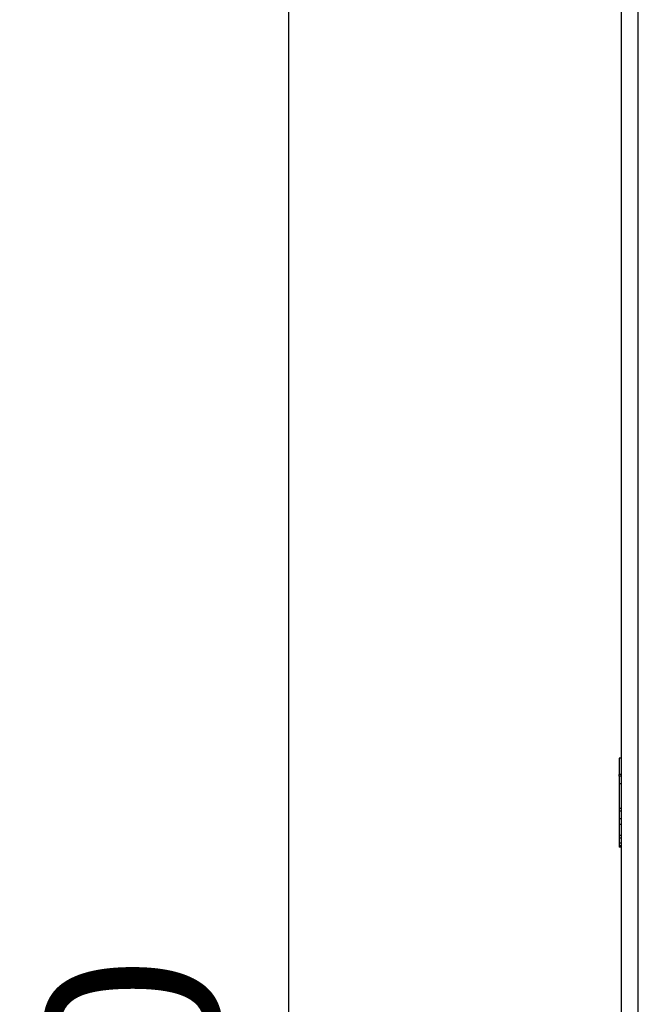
# Model space of a CAD drawing. Extents: x 12123 to 12493, y -1513 to -1171.
# Tile 8 of 33: x 12123 to 12152, y -1298 to -1253. Entities that reach past the tile are written whole.
import ezdxf

# ---------------------------------------------------------------- set-up
doc = ezdxf.new("R2010")
doc.units = 0
doc.layers.get('DEFPOINTS').update_dxf_attribs({"color": 8, "linetype": 'CONTINUOUS'})
doc.layers.add('2', color=2, linetype='CONTINUOUS')
doc.styles.get("Standard").update_dxf_attribs({"font": 'ARIAL.TTF'})
doc.dimstyles.new('ISO-25', dxfattribs={"dimtxt": 8, "dimasz": 8, "dimexe": 1, "dimexo": 1, "dimgap": 3, "dimtad": 1, "dimtxsty": 'STANDARD', "dimcen": 0, "dimclrd": 256, "dimclre": 256, "dimclrt": 2, "dimazin": 3, "dimtfac": 1, "dimtmove": 0, "dimatfit": 3})

# ---------------------------------------------------------------- blocks, each defined once
blk = doc.blocks.new('*D175')
at = {"layer": '2', "color": 7}
for p, q in [((12154.792, -1219.876), (12134.513, -1219.876)), ((12135.513, -1227.876), (12135.513, -1381.876)), ((12168.599, -1389.876), (12134.513, -1389.876))]:
    blk.add_line(p, q, dxfattribs=at)
for points in [[(12134.179, -1227.876), (12136.846, -1227.876), (12135.513, -1219.876)], [(12134.179, -1381.876), (12136.846, -1381.876), (12135.513, -1389.876)]]:
    blk.add_solid(points, dxfattribs=at)
at = {"layer": 'DEFPOINTS', "color": 0}
for p in [(12155.792, -1219.876), (12135.513, -1389.876), (12169.599, -1389.876)]:
    blk.add_point(p, dxfattribs=at)
at = {"layer": '2', "color": 7, "insert": (12128.428, -1304.876), "char_height": 8, "attachment_point": 5, "rotation": 90}
blk.add_mtext('170', dxfattribs=at)

msp = doc.modelspace()

# ---------------------------------------------------------------- linework, layer by layer
at = {"layer": '2', "color": 7}
for p, q in [((12150.799, -1224.87), (12150.799, -1374.883)), ((12151.559, -1225.63), (12151.559, -1374.123)), ((12150.799, -1286.398), (12150.699, -1286.398)), ((12150.699, -1286.398), (12150.699, -1287.15)), ((12150.799, -1287.15), (12150.699, -1287.15)), ((12150.699, -1287.23), (12150.699, -1287.15)), ((12150.699, -1287.23), (12150.699, -1287.584)), ((12150.799, -1287.23), (12150.699, -1287.23)), ((12150.799, -1287.584), (12150.699, -1287.584)), ((12150.699, -1287.584), (12150.699, -1288.709)), ((12150.799, -1288.709), (12150.699, -1288.709)), ((12150.699, -1288.709), (12150.699, -1288.832)), ((12150.699, -1288.832), (12150.699, -1289.191)), ((12150.799, -1288.832), (12150.699, -1288.832)), ((12150.799, -1289.191), (12150.699, -1289.191)), ((12150.699, -1289.191), (12150.699, -1289.45)), ((12150.799, -1289.45), (12150.699, -1289.45)), ((12150.699, -1289.45), (12150.699, -1289.952)), ((12150.799, -1289.952), (12150.699, -1289.952)), ((12150.699, -1289.952), (12150.699, -1290.077)), ((12150.699, -1290.077), (12150.699, -1290.304)), ((12150.799, -1290.077), (12150.699, -1290.077)), ((12150.799, -1290.304), (12150.699, -1290.304)), ((12150.699, -1290.304), (12150.699, -1290.43)), ((12150.699, -1290.43), (12150.699, -1290.494)), ((12150.799, -1290.43), (12150.699, -1290.43)), ((12150.799, -1290.494), (12150.699, -1290.494))]:
    msp.add_line(p, q, dxfattribs=at)

# ---------------------------------------------------------------- dimensions: what is measured, and where the dimension line sits
dim = msp.add_linear_dim(base=(12135.513, -1389.876), p1=(12155.792, -1219.876), p2=(12169.599, -1389.876), angle=90, dimstyle='ISO-25', override={"dimclrd": 7, "dimclre": 7, "dimclrt": 7}, dxfattribs=at)
dim.commit()
dim.dimension.update_dxf_attribs({"geometry": '*D175', "text_midpoint": (12128.428, -1304.876)})

doc.saveas('drawing.dxf')
